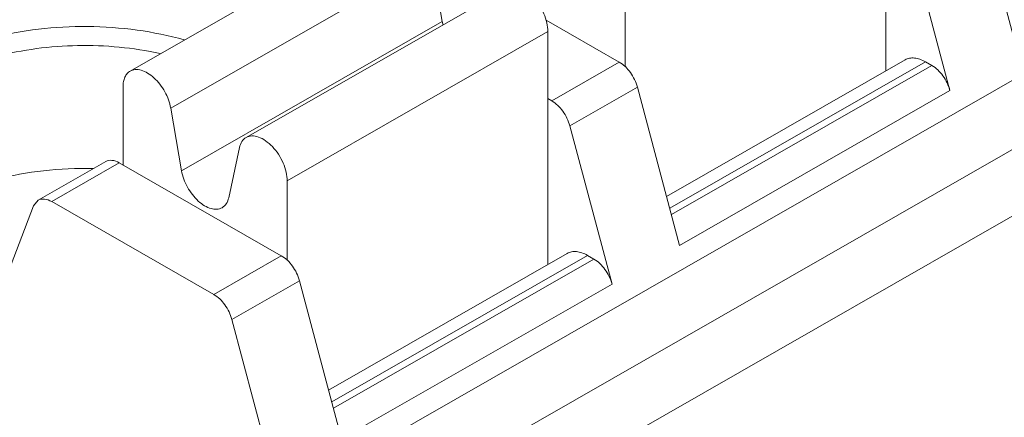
# Model space of a CAD drawing. Header units: centimetres. Extents: x -24.5 to 49.7, y -16.6 to 18.4.
# Tile 16 of 248: x -19.98 to -19.473, y -7.934 to -7.729. Entities that reach past the tile are written whole.
import ezdxf

# ---------------------------------------------------------------- set-up
doc = ezdxf.new("R2010")
doc.units = ezdxf.units.CM
doc.header["$MEASUREMENT"] = 0
doc.layers.add('layer 1', color=7, linetype='Continuous')

msp = doc.modelspace()

# ---------------------------------------------------------------- linework, layer by layer
at = {"layer": 'layer 1', "color": 1, "lineweight": 0}
msp.add_open_spline([(24.98821, 18.39808), (24.98821, 18.39808), (24.98821, -16.60193), (24.98821, -16.60193), (24.98821, -16.60193), (-24.51772, -16.60193), (-24.51772, -16.60193), (-24.51772, -16.60193), (-24.51772, 18.39808), (-24.51772, 18.39808), (-24.51772, 18.39808), (24.98821, 18.39808), (24.98821, 18.39808)], degree=3, knots=[0, 0, 0, 0, 0.25, 0.25, 0.25, 0.5, 0.5, 0.5, 0.75, 0.75, 0.75, 1, 1, 1, 1], dxfattribs=at)
at = {"layer": 'layer 1', "color": 5, "lineweight": 0}
msp.add_open_spline([(-23.26688, 17.18067), (-23.26688, 17.18067), (-23.26688, -15.60944), (-23.26688, -15.60944), (-23.26688, -15.60944), (23.98644, -15.60944), (23.98644, -15.60944)], degree=3, knots=[0, 0, 0, 0, 0.5, 0.5, 0.5, 1, 1, 1, 1], dxfattribs=at)
at = {"layer": 'layer 1', "lineweight": 9}
for points in [[(-20.20721, -7.75591), (-20.20721, -7.75591), (-18.46313, -6.75555), (-18.46313, -6.75555)], [(-18.45614, -6.75623), (-18.45614, -6.75623), (-20.20022, -7.7566), (-20.20022, -7.7566)], [(-19.83625, -7.97105), (-19.83625, -7.97105), (-18.08223, -6.965), (-18.08223, -6.965)], [(-19.8052, -7.98887), (-19.8052, -7.98887), (-18.05118, -6.98281), (-18.05118, -6.98281)], [(-18.04124, -7.01147), (-18.04124, -7.01147), (-19.78532, -8.01184), (-19.78532, -8.01184)], [(-19.53439, -7.75566), (-19.53439, -7.75566), (-19.53439, -7.63568), (-19.53439, -7.63568)], [(-19.46662, -7.74586), (-19.46662, -7.74586), (-19.48833, -7.66434), (-19.48833, -7.66434)], [(-19.78909, -7.67887), (-19.78909, -7.67887), (-19.92325, -7.75582), (-19.92325, -7.75582)], [(-19.52312, -7.68429), (-19.52312, -7.68429), (-19.50141, -7.76581), (-19.50141, -7.76581)], [(-19.76822, -7.69795), (-19.76822, -7.69795), (-19.90238, -7.7749), (-19.90238, -7.7749)], [(-19.76266, -7.73018), (-19.76266, -7.73018), (-19.76822, -7.69795), (-19.76822, -7.69795)], [(-19.72946, -7.71307), (-19.72946, -7.71307), (-19.86363, -7.79002), (-19.86363, -7.79002)], [(-19.66855, -7.71263), (-19.66855, -7.71263), (-19.66855, -7.75362), (-19.66855, -7.75362)], [(-19.89682, -7.80713), (-19.89682, -7.80713), (-19.76266, -7.73018), (-19.76266, -7.73018)], [(-19.76266, -7.73018), (-19.76257, -7.73072), (-19.76246, -7.73126), (-19.76232, -7.73179)], [(-19.67158, -7.75116), (-19.67158, -7.75116), (-19.70921, -7.72958), (-19.70921, -7.72958)], [(-19.7083, -7.73544), (-19.7083, -7.73544), (-19.84246, -7.81238), (-19.84246, -7.81238)], [(-19.7083, -7.85541), (-19.7083, -7.85541), (-19.7083, -7.73544), (-19.7083, -7.73544)], [(-19.70636, -7.77111), (-19.70636, -7.77111), (-19.67158, -7.75116), (-19.67158, -7.75116)], [(-19.64726, -7.82039), (-19.64726, -7.82039), (-19.52451, -7.74999), (-19.52451, -7.74999)], [(-19.51402, -7.75101), (-19.51402, -7.75101), (-19.64562, -7.8265), (-19.64562, -7.8265)], [(-19.51402, -7.75101), (-19.51402, -7.75101), (-19.51075, -7.75288), (-19.51075, -7.75288)], [(-19.64476, -7.82975), (-19.64476, -7.82975), (-19.51075, -7.75288), (-19.51075, -7.75288)], [(-19.92693, -7.8042), (-19.92693, -7.8042), (-19.92693, -7.76393), (-19.92693, -7.76393)], [(-19.66224, -7.76409), (-19.66224, -7.76409), (-19.69702, -7.78404), (-19.69702, -7.78404)], [(-19.64054, -7.84561), (-19.64054, -7.84561), (-19.66224, -7.76409), (-19.66224, -7.76409)], [(-19.50141, -7.76581), (-19.50141, -7.76581), (-19.64054, -7.84561), (-19.64054, -7.84561)], [(-19.7083, -7.77), (-19.7083, -7.77), (-19.70636, -7.77111), (-19.70636, -7.77111)], [(-19.90238, -7.7749), (-19.90238, -7.7749), (-19.89682, -7.80713), (-19.89682, -7.80713)], [(-19.69702, -7.78404), (-19.69702, -7.78404), (-19.67532, -7.86556), (-19.67532, -7.86556)], [(-19.87256, -7.82104), (-19.87256, -7.82104), (-19.86701, -7.79519), (-19.86701, -7.79519)], [(-19.97064, -7.82236), (-19.97064, -7.82236), (-19.93586, -7.80241), (-19.93586, -7.80241)], [(-19.92887, -7.80309), (-19.92887, -7.80309), (-19.96365, -7.82304), (-19.96365, -7.82304)], [(-19.84549, -7.85091), (-19.84549, -7.85091), (-19.92887, -7.80309), (-19.92887, -7.80309)], [(-19.84246, -7.81238), (-19.84246, -7.81238), (-19.84246, -7.85338), (-19.84246, -7.85338)], [(-19.97299, -7.82526), (-19.97299, -7.82526), (-19.97064, -7.82236), (-19.97064, -7.82236)], [(-20.00136, -7.89927), (-20.00136, -7.89927), (-19.97299, -7.82526), (-19.97299, -7.82526)], [(-19.96365, -7.82304), (-19.96365, -7.82304), (-19.88027, -7.87086), (-19.88027, -7.87086)], [(-19.88027, -7.87086), (-19.88027, -7.87086), (-19.84549, -7.85091), (-19.84549, -7.85091)], [(-19.82116, -7.92014), (-19.82116, -7.92014), (-19.69842, -7.84974), (-19.69842, -7.84974)], [(-19.68793, -7.85076), (-19.68793, -7.85076), (-19.81954, -7.92625), (-19.81954, -7.92625)], [(-19.81867, -7.9295), (-19.81867, -7.9295), (-19.68466, -7.85263), (-19.68466, -7.85263)], [(-19.68793, -7.85076), (-19.68793, -7.85076), (-19.68466, -7.85263), (-19.68466, -7.85263)], [(-19.83615, -7.86384), (-19.83615, -7.86384), (-19.87093, -7.88379), (-19.87093, -7.88379)], [(-19.81445, -7.94536), (-19.81445, -7.94536), (-19.83615, -7.86384), (-19.83615, -7.86384)], [(-19.67532, -7.86556), (-19.67532, -7.86556), (-19.81445, -7.94536), (-19.81445, -7.94536)], [(-19.87093, -7.88379), (-19.87093, -7.88379), (-19.84257, -7.99034), (-19.84257, -7.99034)]]:
    msp.add_open_spline(points, degree=3, dxfattribs=at)
for points, knots in [([(-19.7083, -7.73544), (-19.7083, -7.73393), (-19.7085, -7.73243), (-19.70883, -7.73096), (-19.7092, -7.72934), (-19.70973, -7.72777), (-19.71039, -7.72626), (-19.71107, -7.72469), (-19.71188, -7.72317), (-19.71282, -7.72173), (-19.71375, -7.72032), (-19.71479, -7.71899), (-19.71594, -7.71777), (-19.71701, -7.71664), (-19.71819, -7.7156), (-19.71947, -7.71471), (-19.7206, -7.71393), (-19.72181, -7.71327), (-19.7231, -7.71282), (-19.7242, -7.71244), (-19.72536, -7.71221), (-19.72653, -7.71226), (-19.72755, -7.7123), (-19.72859, -7.71256), (-19.72946, -7.71307)], [0, 0, 0, 0, 0.125, 0.125, 0.125, 0.25, 0.25, 0.25, 0.375, 0.375, 0.375, 0.5, 0.5, 0.5, 0.625, 0.625, 0.625, 0.75, 0.75, 0.75, 0.875, 0.875, 0.875, 1, 1, 1, 1]), ([(-19.89549, -7.73971), (-19.90341, -7.73747), (-19.91151, -7.73581), (-19.91968, -7.73468), (-19.92813, -7.73352), (-19.93666, -7.73291), (-19.9452, -7.73284), (-19.96204, -7.73271), (-19.97899, -7.73464), (-19.99523, -7.73892)], [0, 0, 0, 0, 0.333333, 0.333333, 0.333333, 0.666667, 0.666667, 0.666667, 1, 1, 1, 1]), ([(-19.90783, -7.74676), (-19.92172, -7.74371), (-19.93602, -7.74239), (-19.95029, -7.74265), (-19.96444, -7.74291), (-19.97857, -7.74473), (-19.99221, -7.74831)], [0, 0, 0, 0, 0.5, 0.5, 0.5, 1, 1, 1, 1]), ([(-19.66224, -7.76409), (-19.66296, -7.76138), (-19.66422, -7.75882), (-19.66588, -7.75651), (-19.66742, -7.75437), (-19.66932, -7.75246), (-19.67158, -7.75116)], [0, 0, 0, 0, 0.5, 0.5, 0.5, 1, 1, 1, 1]), ([(-19.51402, -7.75101), (-19.51494, -7.75048), (-19.5159, -7.75002), (-19.5169, -7.74968), (-19.5178, -7.74937), (-19.51874, -7.74915), (-19.51969, -7.74906), (-19.52054, -7.74897), (-19.52141, -7.74899), (-19.52225, -7.74916), (-19.52304, -7.74932), (-19.52381, -7.7496), (-19.52451, -7.74999)], [0, 0, 0, 0, 0.25, 0.25, 0.25, 0.5, 0.5, 0.5, 0.75, 0.75, 0.75, 1, 1, 1, 1]), ([(-19.92693, -7.76393), (-19.92693, -7.76304), (-19.92685, -7.76214), (-19.92669, -7.76125), (-19.92654, -7.76046), (-19.92631, -7.75968), (-19.92598, -7.75894), (-19.92567, -7.75828), (-19.92529, -7.75766), (-19.92481, -7.75711), (-19.92437, -7.7566), (-19.92383, -7.75616), (-19.92325, -7.75582)], [0, 0, 0, 0, 0.25, 0.25, 0.25, 0.5, 0.5, 0.5, 0.75, 0.75, 0.75, 1, 1, 1, 1]), ([(-19.92325, -7.75582), (-19.92246, -7.75537), (-19.92154, -7.75511), (-19.92061, -7.75503), (-19.91958, -7.75494), (-19.91854, -7.75508), (-19.91755, -7.75537), (-19.91639, -7.75569), (-19.91529, -7.75619), (-19.91427, -7.75681), (-19.9131, -7.75751), (-19.91201, -7.75834), (-19.911, -7.75927), (-19.90876, -7.76131), (-19.9069, -7.76376), (-19.90543, -7.76644), (-19.90397, -7.76909), (-19.90289, -7.77195), (-19.90238, -7.7749)], [0, 0, 0, 0, 0.166667, 0.166667, 0.166667, 0.333333, 0.333333, 0.333333, 0.5, 0.5, 0.5, 0.666667, 0.666667, 0.666667, 0.833333, 0.833333, 0.833333, 1, 1, 1, 1]), ([(-19.50141, -7.76581), (-19.50213, -7.7631), (-19.50339, -7.76054), (-19.50505, -7.75823), (-19.50659, -7.75609), (-19.50848, -7.75418), (-19.51075, -7.75288)], [0, 0, 0, 0, 0.5, 0.5, 0.5, 1, 1, 1, 1]), ([(-19.70636, -7.77111), (-19.7041, -7.77241), (-19.70221, -7.77432), (-19.70066, -7.77646), (-19.699, -7.77877), (-19.69774, -7.78134), (-19.69702, -7.78404)], [0, 0, 0, 0, 0.5, 0.5, 0.5, 1, 1, 1, 1]), ([(-19.86701, -7.79519), (-19.86677, -7.79409), (-19.86638, -7.79302), (-19.86576, -7.79207), (-19.86521, -7.79124), (-19.86448, -7.79051), (-19.86363, -7.79002)], [0, 0, 0, 0, 0.5, 0.5, 0.5, 1, 1, 1, 1]), ([(-19.86363, -7.79002), (-19.86274, -7.78952), (-19.86171, -7.78926), (-19.86069, -7.78921), (-19.85952, -7.78916), (-19.85836, -7.78939), (-19.85726, -7.78977), (-19.85597, -7.79022), (-19.85475, -7.79089), (-19.85363, -7.79166), (-19.85235, -7.79255), (-19.85117, -7.79359), (-19.8501, -7.79472), (-19.84895, -7.79595), (-19.84791, -7.79727), (-19.84699, -7.79868), (-19.84604, -7.80012), (-19.84523, -7.80163), (-19.84455, -7.80321), (-19.84389, -7.80472), (-19.84336, -7.8063), (-19.84299, -7.80791), (-19.84266, -7.80938), (-19.84246, -7.81089), (-19.84246, -7.81238)], [0, 0, 0, 0, 0.125, 0.125, 0.125, 0.25, 0.25, 0.25, 0.375, 0.375, 0.375, 0.5, 0.5, 0.5, 0.625, 0.625, 0.625, 0.75, 0.75, 0.75, 0.875, 0.875, 0.875, 1, 1, 1, 1]), ([(-19.92887, -7.80309), (-19.93002, -7.80243), (-19.9313, -7.80191), (-19.93265, -7.80179), (-19.93376, -7.80169), (-19.93491, -7.80186), (-19.93586, -7.80241)], [0, 0, 0, 0, 0.5, 0.5, 0.5, 1, 1, 1, 1]), ([(-19.99221, -7.81163), (-19.98424, -7.80951), (-19.97608, -7.80805), (-19.96787, -7.80713), (-19.9594, -7.80617), (-19.95087, -7.8058), (-19.94237, -7.806)], [0, 0, 0, 0, 0.5, 0.5, 0.5, 1, 1, 1, 1]), ([(-19.89682, -7.80713), (-19.89631, -7.81009), (-19.89523, -7.81295), (-19.89377, -7.81559), (-19.8923, -7.81826), (-19.89044, -7.82072), (-19.8882, -7.82277), (-19.88719, -7.82369), (-19.8861, -7.82453), (-19.88494, -7.82522), (-19.88391, -7.82583), (-19.88281, -7.82635), (-19.88166, -7.82667), (-19.88066, -7.82695), (-19.87962, -7.82709), (-19.87859, -7.82701), (-19.87767, -7.82693), (-19.87675, -7.82667), (-19.87596, -7.82621)], [0, 0, 0, 0, 0.166667, 0.166667, 0.166667, 0.333333, 0.333333, 0.333333, 0.5, 0.5, 0.5, 0.666667, 0.666667, 0.666667, 0.833333, 0.833333, 0.833333, 1, 1, 1, 1]), ([(-19.97064, -7.82236), (-19.9697, -7.82181), (-19.96854, -7.82164), (-19.96743, -7.82174), (-19.96608, -7.82186), (-19.96481, -7.82238), (-19.96365, -7.82304)], [0, 0, 0, 0, 0.5, 0.5, 0.5, 1, 1, 1, 1]), ([(-19.87596, -7.82621), (-19.8751, -7.82572), (-19.87437, -7.82499), (-19.87382, -7.82416), (-19.8732, -7.82322), (-19.8728, -7.82214), (-19.87256, -7.82104)], [0, 0, 0, 0, 0.5, 0.5, 0.5, 1, 1, 1, 1]), ([(-19.83615, -7.86384), (-19.83687, -7.86114), (-19.83813, -7.85856), (-19.83979, -7.85626), (-19.84134, -7.85412), (-19.84323, -7.85221), (-19.84549, -7.85091)], [0, 0, 0, 0, 0.5, 0.5, 0.5, 1, 1, 1, 1]), ([(-19.68793, -7.85076), (-19.68885, -7.85023), (-19.68981, -7.84977), (-19.69082, -7.84943), (-19.69172, -7.84912), (-19.69265, -7.8489), (-19.6936, -7.8488), (-19.69446, -7.84872), (-19.69532, -7.84875), (-19.69616, -7.84891), (-19.69695, -7.84906), (-19.69772, -7.84935), (-19.69841, -7.84975)], [0, 0, 0, 0, 0.25, 0.25, 0.25, 0.5, 0.5, 0.5, 0.75, 0.75, 0.75, 1, 1, 1, 1]), ([(-19.67532, -7.86556), (-19.67604, -7.86286), (-19.6773, -7.86029), (-19.67896, -7.85798), (-19.68051, -7.85585), (-19.6824, -7.85393), (-19.68466, -7.85263)], [0, 0, 0, 0, 0.5, 0.5, 0.5, 1, 1, 1, 1]), ([(-19.88027, -7.87086), (-19.87801, -7.87216), (-19.87612, -7.87407), (-19.87457, -7.87622), (-19.87291, -7.87851), (-19.87166, -7.88109), (-19.87093, -7.88379)], [0, 0, 0, 0, 0.5, 0.5, 0.5, 1, 1, 1, 1])]:
    msp.add_open_spline(points, degree=3, knots=knots, dxfattribs=at)

doc.saveas('drawing.dxf')
